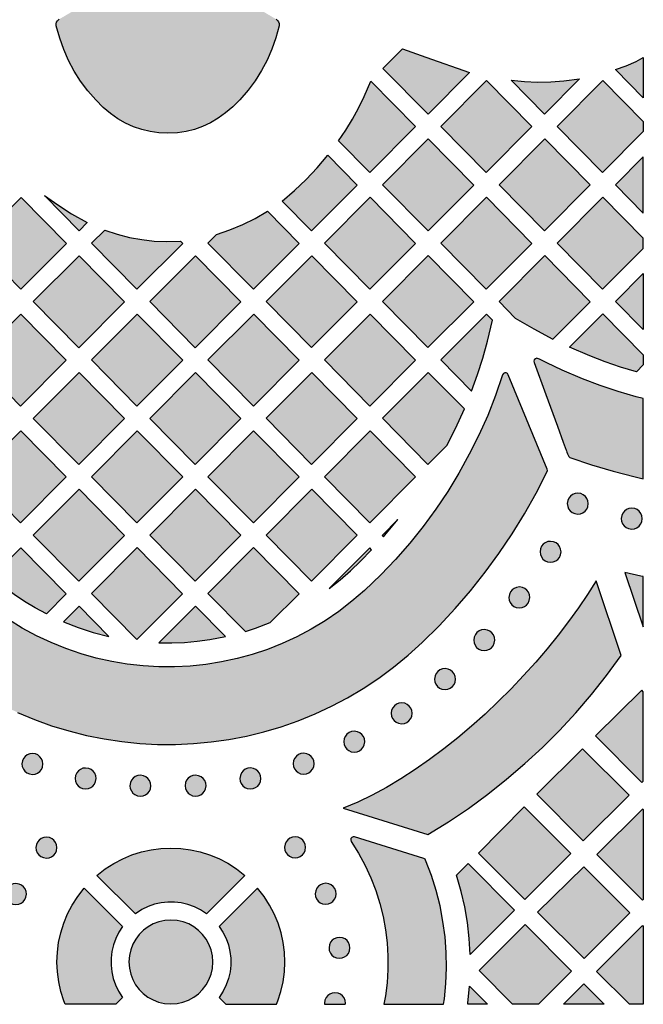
# Model space of a CAD drawing. Header units: millimetres. Extents: x -575 to 893, y -1168 to -690.
# Tile 65 of 72: x 792 to 893, y -1168 to -1009. Entities that reach past the tile are written whole.
import ezdxf

# ---------------------------------------------------------------- set-up
doc = ezdxf.new("R2010")
doc.units = ezdxf.units.MM
doc.layers.add('pattern', color=7, linetype='Continuous', true_color=0x000000)

msp = doc.modelspace()

# ---------------------------------------------------------------- hatches: boundary and pattern name
at = {"layer": 'pattern'}
for points in [[(834, -1010.41), (833.49, -1012.32), (832.84, -1014.15), (832.07, -1015.91), (831.18, -1017.6), (830.16, -1019.22), (829.01, -1020.76), (827.67, -1022.31), (826.56, -1023.42), (825.4, -1024.41), (824.21, -1025.26), (822.98, -1025.98), (821.71, -1026.57), (820.4, -1027.04), (819.05, -1027.37), (817.66, -1027.58), (816.11, -1027.65), (814.68, -1027.59), (813.29, -1027.39), (811.94, -1027.07), (810.62, -1026.62), (809.35, -1026.04), (808.11, -1025.33), (806.92, -1024.49), (805.76, -1023.52), (804.54, -1022.31), (803.26, -1020.84), (802.11, -1019.3), (801.08, -1017.68), (800.18, -1015.99), (799.41, -1014.23), (798.76, -1012.41), (798.21, -1010.41), (798.19, -1010.11), (798.25, -1009.84), (798.39, -1009.59), (798.68, -1009.35), (800.7, -1008.16), (802.64, -1006.9), (804.51, -1005.55), (806.31, -1004.11), (808.01, -1002.59), (809.63, -1000.99), (811.14, -999.32), (812.55, -997.56), (813.84, -995.73), (815.02, -993.82), (816.1, -991.77), (817.14, -993.76), (818.32, -995.67), (819.61, -997.51), (821.02, -999.27), (822.53, -1000.95), (824.14, -1002.55), (825.85, -1004.07), (827.64, -1005.51), (829.51, -1006.86), (831.46, -1008.13), (833.53, -1009.35), (833.76, -1009.53), (833.93, -1009.76), (834.01, -1010.03)], [(864.61, -1017.89), (857.93, -1024.59), (850.69, -1017.26), (853.85, -1014.09), (857.55, -1015.44)], [(892.51, -1021.96), (888.06, -1017.45), (889.74, -1016.83), (891.34, -1016.12), (892.51, -1015.51)], [(843.56, -1028.89), (844.71, -1027.17), (845.77, -1025.42), (846.75, -1023.63), (847.65, -1021.79), (848.72, -1019.3), (855.92, -1026.6), (848.58, -1033.97)], [(859.98, -1026.57), (867.32, -1019.2), (874.62, -1026.6), (867.28, -1033.97)], [(882.25, -1018.95), (876.63, -1024.58), (871.26, -1019.15), (873.4, -1019.35), (875.53, -1019.44), (877.65, -1019.41), (879.77, -1019.26)], [(892.51, -1027.41), (885.98, -1033.96), (878.68, -1026.56), (886.02, -1019.2), (892.51, -1025.77)], [(850.62, -1035.95), (857.97, -1028.58), (865.27, -1035.98), (857.93, -1043.34)], [(869.33, -1035.94), (876.67, -1028.57), (883.97, -1035.97), (876.63, -1043.34)], [(841.84, -1031.19), (846.57, -1035.98), (839.22, -1043.35), (834.48, -1038.55), (836.48, -1036.88), (838.35, -1035.11), (840.12, -1033.24)], [(892.51, -1031.45), (888.03, -1035.94), (892.51, -1040.48)], [(799.85, -1045.36), (792.51, -1052.73), (785.21, -1045.33), (792.55, -1037.97)], [(803.19, -1042.02), (801.89, -1043.32), (796.29, -1037.66), (798.45, -1039.19), (800.66, -1040.59)], [(841.27, -1045.33), (848.62, -1037.96), (855.92, -1045.36), (848.57, -1052.73)], [(874.62, -1045.35), (867.28, -1052.72), (859.97, -1045.32), (867.32, -1037.96)], [(892.51, -1044.53), (886.02, -1037.96), (878.68, -1045.32), (885.98, -1052.72), (892.51, -1046.17)], [(832.12, -1040.2), (837.22, -1045.36), (829.87, -1052.73), (822.57, -1045.33), (823.97, -1043.93), (826.1, -1043.2), (828.16, -1042.35), (830.15, -1041.35)], [(818.16, -1045), (818.52, -1045.36), (811.17, -1052.73), (803.87, -1045.33), (805.99, -1043.21), (807.97, -1043.87), (809.95, -1044.39), (811.94, -1044.75), (813.95, -1044.98), (815.99, -1045.06)], [(809.17, -1054.74), (801.82, -1062.11), (794.52, -1054.71), (801.87, -1047.35)], [(820.52, -1062.11), (813.22, -1054.71), (820.57, -1047.34), (827.87, -1054.74)], [(839.27, -1047.34), (831.92, -1054.71), (839.22, -1062.1), (846.57, -1054.74)], [(865.27, -1054.73), (857.92, -1062.1), (850.62, -1054.7), (857.97, -1047.33)], [(871.95, -1057.36), (874.91, -1059.11), (877.98, -1060.74), (883.97, -1054.73), (876.67, -1047.33), (869.33, -1054.7)], [(892.51, -1059.21), (888.02, -1054.67), (892.51, -1050.17)], [(792.47, -1071.49), (785.17, -1064.09), (792.51, -1056.72), (799.82, -1064.12)], [(811.17, -1071.49), (803.87, -1064.09), (811.21, -1056.72), (818.52, -1064.12)], [(829.92, -1056.72), (822.57, -1064.08), (829.87, -1071.48), (837.22, -1064.11)], [(841.27, -1064.08), (848.62, -1056.72), (855.92, -1064.11), (848.57, -1071.48)], [(868.27, -1057.68), (867.32, -1056.72), (859.97, -1064.08), (864.92, -1069.09), (865.87, -1066.44), (866.73, -1063.77), (867.48, -1061.06)], [(892.51, -1064.89), (891.4, -1066), (888.86, -1065.22), (886.36, -1064.36), (883.9, -1063.42), (880.68, -1062.04), (886.02, -1056.68), (892.51, -1063.26)], [(892.51, -1070.29), (891.36, -1070), (888.46, -1069.15), (885.59, -1068.19), (882.75, -1067.11), (879.45, -1065.71), (877.01, -1064.56), (875.81, -1063.96), (875.66, -1063.89), (875.52, -1063.84), (875.38, -1063.82), (875.17, -1063.91), (874.99, -1064.07), (874.94, -1064.26), (874.99, -1064.5), (876.85, -1069.61), (878.71, -1074.72), (879.64, -1077.28), (880.1, -1078.56), (880.15, -1078.7), (880.23, -1078.91), (880.32, -1079.16), (880.43, -1079.4), (880.55, -1079.59), (880.72, -1079.73), (884.19, -1080.92), (887.67, -1081.96), (891.18, -1082.87), (892.51, -1083.16)], [(754.78, -1080.56), (756.12, -1083.67), (757.59, -1086.72), (759.19, -1089.7), (760.91, -1092.6), (762.75, -1095.41), (764.71, -1098.15), (766.79, -1100.8), (768.97, -1103.35), (771.27, -1105.81), (773.68, -1108.18), (776.18, -1110.44), (778.79, -1112.59), (781.61, -1114.72), (784.12, -1116.43), (786.69, -1118), (789.31, -1119.42), (791.98, -1120.7), (794.7, -1121.83), (797.45, -1122.83), (800.24, -1123.68), (803.06, -1124.39), (805.9, -1124.96), (808.75, -1125.39), (811.62, -1125.68), (814.49, -1125.83), (817.37, -1125.84), (820.24, -1125.71), (823.1, -1125.44), (825.95, -1125.03), (828.77, -1124.49), (831.57, -1123.81), (834.34, -1122.99), (837.08, -1122.03), (839.77, -1120.94), (842.41, -1119.71), (845, -1118.34), (847.53, -1116.84), (850, -1115.2), (852.4, -1113.43), (854.73, -1111.53), (857.01, -1109.46), (859.69, -1106.79), (862.27, -1104.02), (864.74, -1101.15), (867.09, -1098.19), (869.32, -1095.15), (871.43, -1092.01), (873.42, -1088.8), (875.28, -1085.5), (877.08, -1082.01), (877.13, -1081.85), (877.09, -1081.61), (870.81, -1066.46), (870.67, -1066.26), (870.47, -1066.17), (870.25, -1066.17), (870.05, -1066.28), (869.91, -1066.49), (868.78, -1069.77), (867.51, -1072.99), (866.1, -1076.15), (864.56, -1079.23), (862.9, -1082.25), (861.1, -1085.19), (859.18, -1088.05), (857.14, -1090.82), (854.98, -1093.51), (852.71, -1096.11), (850.32, -1098.61), (847.73, -1101.09), (845.69, -1102.85), (843.58, -1104.48), (841.4, -1105.97), (839.16, -1107.32), (836.87, -1108.54), (834.52, -1109.62), (832.13, -1110.57), (829.7, -1111.38), (827.24, -1112.05), (824.76, -1112.59), (822.25, -1112.99), (819.73, -1113.25), (817.2, -1113.38), (814.67, -1113.37), (812.14, -1113.22), (809.62, -1112.94), (807.12, -1112.52), (804.64, -1111.97), (802.18, -1111.28), (799.76, -1110.45), (797.38, -1109.49), (795.04, -1108.39), (792.75, -1107.16), (790.52, -1105.79), (788.35, -1104.28), (786.25, -1102.64), (784.2, -1100.83), (781.72, -1098.42), (779.35, -1095.91), (777.1, -1093.31), (774.95, -1090.62), (772.93, -1087.85), (771.03, -1084.99), (769.24, -1082.06), (767.59, -1079.05), (766.06, -1075.97), (764.66, -1072.82), (763.39, -1069.61), (762.22, -1066.21), (762.1, -1066.01), (761.91, -1065.9), (761.69, -1065.88), (761.49, -1065.96), (761.32, -1066.16), (754.79, -1080.17), (754.74, -1080.31)], [(794.52, -1073.47), (801.82, -1080.87), (809.17, -1073.5), (801.86, -1066.1)], [(820.52, -1080.86), (813.22, -1073.47), (820.56, -1066.1), (827.87, -1073.5)], [(839.22, -1080.86), (831.92, -1073.46), (839.26, -1066.09), (846.57, -1073.49)], [(863.76, -1071.96), (857.97, -1066.09), (850.62, -1073.46), (857.92, -1080.86), (860.95, -1077.82), (862.33, -1075.12)], [(792.47, -1090.25), (785.17, -1082.85), (792.51, -1075.48), (799.81, -1082.88)], [(811.17, -1090.24), (818.52, -1082.87), (811.21, -1075.48), (803.87, -1082.85)], [(829.91, -1075.47), (837.22, -1082.87), (829.87, -1090.24), (822.57, -1082.84)], [(848.62, -1075.47), (855.92, -1082.87), (848.57, -1090.24), (841.27, -1082.84)], [(809.16, -1092.26), (801.82, -1099.62), (794.52, -1092.23), (801.86, -1084.86)], [(827.87, -1092.25), (820.56, -1084.85), (813.22, -1092.22), (820.52, -1099.62)], [(839.22, -1099.62), (831.92, -1092.22), (839.27, -1084.85), (846.57, -1092.25)], [(883.67, -1087.16), (883.61, -1086.72), (883.45, -1086.33), (883.2, -1085.99), (882.87, -1085.73), (882.49, -1085.55), (881.98, -1085.47), (881.55, -1085.53), (881.15, -1085.69), (880.82, -1085.95), (880.55, -1086.27), (880.38, -1086.66), (880.3, -1087.16), (880.36, -1087.6), (880.52, -1087.99), (880.77, -1088.33), (881.1, -1088.59), (881.49, -1088.77), (881.98, -1088.85), (882.42, -1088.79), (882.82, -1088.63), (883.15, -1088.37), (883.42, -1088.05), (883.59, -1087.66)], [(892.34, -1089.56), (892.28, -1089.13), (892.12, -1088.73), (891.87, -1088.39), (891.54, -1088.13), (891.15, -1087.95), (890.65, -1087.88), (890.21, -1087.93), (889.82, -1088.1), (889.48, -1088.35), (889.22, -1088.68), (889.04, -1089.06), (888.96, -1089.56), (889.02, -1090), (889.18, -1090.4), (889.44, -1090.73), (889.76, -1091), (890.15, -1091.17), (890.65, -1091.25), (891.09, -1091.19), (891.48, -1091.03), (891.82, -1090.78), (892.08, -1090.45), (892.26, -1090.06)], [(853.1, -1089.73), (850.56, -1092.28), (850.77, -1092.5), (850.99, -1092.25)], [(796.61, -1104.86), (794.83, -1103.9), (793.11, -1102.87), (791.46, -1101.77), (789.85, -1100.58), (787.84, -1098.93), (792.51, -1094.24), (799.82, -1101.64)], [(803.86, -1101.6), (811.21, -1094.23), (818.51, -1101.63), (811.17, -1109)], [(828.58, -1107.69), (830.2, -1107.16), (832.59, -1106.25), (837.21, -1101.63), (829.91, -1094.23), (822.57, -1101.6)], [(848.57, -1094.28), (842.06, -1100.81), (843.81, -1099.41), (845.48, -1097.94), (847.09, -1096.4), (848.87, -1094.58)], [(879.29, -1094.9), (879.23, -1094.46), (879.07, -1094.07), (878.82, -1093.73), (878.49, -1093.47), (878.11, -1093.29), (877.61, -1093.22), (877.17, -1093.27), (876.77, -1093.44), (876.44, -1093.69), (876.17, -1094.01), (876, -1094.4), (875.92, -1094.9), (875.98, -1095.34), (876.14, -1095.73), (876.39, -1096.07), (876.72, -1096.34), (877.11, -1096.51), (877.61, -1096.59), (878.04, -1096.53), (878.44, -1096.37), (878.78, -1096.12), (879.04, -1095.79), (879.22, -1095.4)], [(892.51, -1098.86), (892.14, -1098.79), (889.54, -1098.21), (892.51, -1106.96)], [(884.93, -1099.58), (883.57, -1101.74), (882.1, -1103.92), (880.52, -1106.11), (878.85, -1108.3), (877.08, -1110.48), (875.22, -1112.65), (873.29, -1114.79), (871.29, -1116.89), (869.22, -1118.95), (867.09, -1120.96), (864.92, -1122.9), (862.71, -1124.77), (860.46, -1126.57), (858.18, -1128.27), (855.88, -1129.87), (853.57, -1131.36), (851.26, -1132.74), (848.94, -1133.99), (846.64, -1135.1), (844.27, -1136.09), (857.9, -1140.32), (861.2, -1138.28), (864.41, -1136.12), (867.53, -1133.84), (870.56, -1131.44), (873.49, -1128.93), (876.33, -1126.31), (879.06, -1123.59), (881.69, -1120.76), (884.21, -1117.82), (886.61, -1114.79), (888.98, -1111.56)], [(874.28, -1102.24), (874.22, -1101.8), (874.06, -1101.41), (873.81, -1101.07), (873.48, -1100.8), (873.1, -1100.63), (872.6, -1100.55), (872.16, -1100.61), (871.76, -1100.77), (871.43, -1101.02), (871.16, -1101.35), (870.99, -1101.74), (870.91, -1102.24), (870.97, -1102.68), (871.13, -1103.07), (871.38, -1103.41), (871.71, -1103.67), (872.1, -1103.85), (872.6, -1103.92), (873.03, -1103.87), (873.43, -1103.7), (873.76, -1103.45), (874.03, -1103.13), (874.2, -1102.74)], [(806.67, -1108.49), (801.86, -1103.62), (799.35, -1106.14), (801.73, -1107.06), (804.15, -1107.84)], [(825.4, -1108.52), (820.56, -1103.61), (814.68, -1109.51), (816.75, -1109.54), (818.79, -1109.46), (820.83, -1109.28), (822.85, -1109.01)], [(868.64, -1109.09), (868.59, -1108.65), (868.42, -1108.26), (868.17, -1107.92), (867.85, -1107.66), (867.46, -1107.48), (866.96, -1107.4), (866.52, -1107.46), (866.13, -1107.62), (865.79, -1107.88), (865.53, -1108.2), (865.35, -1108.59), (865.27, -1109.09), (865.33, -1109.53), (865.49, -1109.92), (865.74, -1110.26), (866.07, -1110.52), (866.46, -1110.7), (866.96, -1110.78), (867.4, -1110.72), (867.79, -1110.56), (868.13, -1110.31), (868.39, -1109.98), (868.57, -1109.59)], [(862.35, -1115.35), (862.3, -1114.91), (862.13, -1114.51), (861.88, -1114.18), (861.56, -1113.91), (861.17, -1113.74), (860.67, -1113.66), (860.23, -1113.72), (859.84, -1113.88), (859.5, -1114.13), (859.24, -1114.46), (859.06, -1114.85), (858.98, -1115.35), (859.04, -1115.78), (859.2, -1116.18), (859.46, -1116.52), (859.78, -1116.78), (860.17, -1116.96), (860.67, -1117.03), (861.11, -1116.98), (861.5, -1116.81), (861.84, -1116.56), (862.1, -1116.23), (862.28, -1115.85)], [(892.51, -1117.39), (892.28, -1117.15), (884.83, -1124.45), (892.26, -1131.97), (892.51, -1131.73)], [(855.37, -1120.84), (855.32, -1120.4), (855.15, -1120.01), (854.9, -1119.67), (854.58, -1119.41), (854.19, -1119.23), (853.69, -1119.16), (853.25, -1119.21), (852.86, -1119.37), (852.52, -1119.63), (852.25, -1119.95), (852.08, -1120.34), (852, -1120.84), (852.06, -1121.28), (852.22, -1121.67), (852.47, -1122.01), (852.8, -1122.28), (853.19, -1122.45), (853.69, -1122.53), (854.13, -1122.47), (854.52, -1122.31), (854.86, -1122.06), (855.12, -1121.73), (855.3, -1121.34)], [(847.77, -1125.4), (847.71, -1124.97), (847.55, -1124.57), (847.3, -1124.24), (846.97, -1123.97), (846.58, -1123.8), (846.08, -1123.72), (845.65, -1123.78), (845.25, -1123.94), (844.91, -1124.19), (844.65, -1124.52), (844.47, -1124.9), (844.4, -1125.4), (844.46, -1125.84), (844.62, -1126.24), (844.87, -1126.58), (845.2, -1126.84), (845.58, -1127.02), (846.08, -1127.09), (846.52, -1127.03), (846.91, -1126.87), (847.25, -1126.62), (847.52, -1126.29), (847.69, -1125.91)], [(796.07, -1128.98), (796.01, -1128.54), (795.85, -1128.14), (795.59, -1127.81), (795.27, -1127.54), (794.88, -1127.36), (794.38, -1127.29), (793.94, -1127.35), (793.55, -1127.51), (793.21, -1127.76), (792.95, -1128.09), (792.77, -1128.47), (792.7, -1128.98), (792.75, -1129.41), (792.92, -1129.81), (793.17, -1130.14), (793.49, -1130.41), (793.88, -1130.59), (794.38, -1130.66), (794.82, -1130.6), (795.21, -1130.44), (795.55, -1130.19), (795.81, -1129.86), (795.99, -1129.48)], [(839.64, -1128.94), (839.58, -1128.5), (839.42, -1128.11), (839.17, -1127.77), (838.84, -1127.51), (838.45, -1127.33), (837.95, -1127.25), (837.51, -1127.31), (837.12, -1127.47), (836.78, -1127.72), (836.52, -1128.05), (836.34, -1128.44), (836.27, -1128.94), (836.32, -1129.38), (836.49, -1129.77), (836.74, -1130.11), (837.07, -1130.37), (837.45, -1130.55), (837.95, -1130.63), (838.39, -1130.57), (838.78, -1130.41), (839.12, -1130.15), (839.38, -1129.83), (839.56, -1129.44)], [(882.76, -1126.53), (890.22, -1133.99), (882.87, -1141.33), (875.38, -1133.84)], [(804.61, -1131.31), (804.55, -1130.88), (804.39, -1130.48), (804.14, -1130.14), (803.81, -1129.88), (803.42, -1129.7), (802.92, -1129.63), (802.49, -1129.68), (802.09, -1129.85), (801.76, -1130.1), (801.49, -1130.43), (801.31, -1130.81), (801.24, -1131.31), (801.3, -1131.75), (801.46, -1132.15), (801.71, -1132.48), (802.04, -1132.75), (802.42, -1132.92), (802.92, -1133), (803.36, -1132.94), (803.76, -1132.78), (804.09, -1132.53), (804.36, -1132.2), (804.53, -1131.81)], [(813.42, -1132.48), (813.36, -1132.04), (813.2, -1131.65), (812.94, -1131.31), (812.62, -1131.05), (812.23, -1130.87), (811.73, -1130.79), (811.29, -1130.85), (810.9, -1131.01), (810.56, -1131.27), (810.3, -1131.59), (810.12, -1131.98), (810.05, -1132.48), (810.1, -1132.92), (810.27, -1133.31), (810.52, -1133.65), (810.84, -1133.91), (811.23, -1134.09), (811.73, -1134.16), (812.17, -1134.11), (812.56, -1133.95), (812.9, -1133.69), (813.16, -1133.37), (813.34, -1132.98)], [(822.27, -1132.48), (822.21, -1132.04), (822.05, -1131.65), (821.79, -1131.31), (821.47, -1131.05), (821.08, -1130.87), (820.58, -1130.79), (820.14, -1130.85), (819.75, -1131.01), (819.41, -1131.27), (819.15, -1131.59), (818.97, -1131.98), (818.9, -1132.48), (818.95, -1132.92), (819.11, -1133.31), (819.37, -1133.65), (819.69, -1133.91), (820.08, -1134.09), (820.58, -1134.16), (821.02, -1134.11), (821.41, -1133.95), (821.75, -1133.69), (822.01, -1133.37), (822.19, -1132.98)], [(831.08, -1131.31), (831.02, -1130.87), (830.86, -1130.47), (830.61, -1130.14), (830.28, -1129.87), (829.89, -1129.7), (829.39, -1129.62), (828.96, -1129.68), (828.56, -1129.84), (828.22, -1130.09), (827.96, -1130.42), (827.78, -1130.81), (827.71, -1131.31), (827.77, -1131.74), (827.93, -1132.14), (828.18, -1132.48), (828.51, -1132.74), (828.89, -1132.92), (829.39, -1132.99), (829.83, -1132.93), (830.23, -1132.77), (830.56, -1132.52), (830.83, -1132.19), (831, -1131.81)], [(873.37, -1135.89), (880.87, -1143.38), (873.49, -1150.75), (866.03, -1143.3)], [(892.51, -1150.73), (892.39, -1150.85), (885.03, -1143.5), (892.42, -1136.18), (892.51, -1136.28)], [(798.31, -1142.41), (798.26, -1141.97), (798.09, -1141.58), (797.84, -1141.24), (797.52, -1140.98), (797.13, -1140.8), (796.63, -1140.73), (796.19, -1140.78), (795.8, -1140.95), (795.46, -1141.2), (795.2, -1141.52), (795.02, -1141.91), (794.94, -1142.41), (795, -1142.85), (795.16, -1143.24), (795.42, -1143.58), (795.74, -1143.84), (796.13, -1144.02), (796.63, -1144.1), (797.07, -1144.04), (797.46, -1143.88), (797.8, -1143.62), (798.06, -1143.3), (798.24, -1142.91)], [(838.26, -1142.37), (838.21, -1141.93), (838.04, -1141.54), (837.79, -1141.2), (837.47, -1140.94), (837.08, -1140.76), (836.58, -1140.69), (836.14, -1140.74), (835.75, -1140.9), (835.41, -1141.16), (835.14, -1141.48), (834.97, -1141.87), (834.89, -1142.37), (834.95, -1142.81), (835.11, -1143.2), (835.36, -1143.54), (835.69, -1143.8), (836.08, -1143.98), (836.58, -1144.06), (837.02, -1144), (837.41, -1143.84), (837.75, -1143.58), (838.01, -1143.26), (838.19, -1142.87)], [(860.42, -1167.59), (860.55, -1166.72), (860.79, -1164.24), (860.89, -1161.74), (860.84, -1159.24), (860.66, -1156.74), (860.33, -1154.26), (859.86, -1151.78), (859.24, -1149.33), (858.48, -1146.9), (857.54, -1144.42), (857.46, -1144.28), (857.24, -1144.15), (846.13, -1140.7), (845.89, -1140.69), (845.68, -1140.79), (845.55, -1140.97), (845.51, -1141.19), (845.59, -1141.43), (846.78, -1143.33), (847.84, -1145.29), (848.76, -1147.29), (849.54, -1149.32), (850.2, -1151.39), (850.72, -1153.49), (851.1, -1155.6), (851.36, -1157.72), (851.48, -1159.86), (851.48, -1161.99), (851.34, -1164.12), (851.08, -1166.23), (850.82, -1167.59)], [(828.5, -1146.87), (822.33, -1153.03), (821.39, -1152.42), (820.39, -1151.92), (819.35, -1151.55), (818.29, -1151.3), (817.21, -1151.18), (816.13, -1151.17), (815.05, -1151.29), (813.98, -1151.52), (812.95, -1151.89), (811.95, -1152.37), (810.91, -1153.03), (804.74, -1146.87), (806.06, -1145.84), (807.45, -1144.95), (808.89, -1144.2), (810.37, -1143.59), (811.9, -1143.11), (813.45, -1142.76), (815.02, -1142.56), (816.61, -1142.49), (818.19, -1142.56), (819.76, -1142.76), (821.31, -1143.1), (822.84, -1143.58), (824.33, -1144.19), (825.77, -1144.94), (827.15, -1145.82)], [(864.71, -1159.56), (864.55, -1156.99), (864.26, -1154.45), (863.83, -1151.95), (863.26, -1149.46), (862.51, -1146.82), (864.37, -1144.97), (871.8, -1152.47)], [(875.52, -1152.81), (882.97, -1145.48), (890.35, -1152.9), (883.02, -1160.23)], [(793.42, -1149.89), (793.36, -1149.45), (793.2, -1149.05), (792.95, -1148.72), (792.62, -1148.45), (792.23, -1148.28), (791.73, -1148.2), (791.3, -1148.26), (790.9, -1148.42), (790.56, -1148.67), (790.3, -1149), (790.12, -1149.39), (790.05, -1149.89), (790.1, -1150.32), (790.27, -1150.72), (790.52, -1151.06), (790.85, -1151.32), (791.23, -1151.5), (791.73, -1151.57), (792.17, -1151.51), (792.57, -1151.35), (792.9, -1151.1), (793.17, -1150.77), (793.34, -1150.39)], [(843.17, -1149.84), (843.12, -1149.4), (842.95, -1149.01), (842.7, -1148.67), (842.38, -1148.4), (841.99, -1148.23), (841.49, -1148.15), (841.05, -1148.21), (840.66, -1148.37), (840.32, -1148.62), (840.05, -1148.95), (839.88, -1149.34), (839.8, -1149.84), (839.86, -1150.28), (840.02, -1150.67), (840.27, -1151.01), (840.6, -1151.27), (840.99, -1151.45), (841.49, -1151.52), (841.93, -1151.47), (842.32, -1151.3), (842.66, -1151.05), (842.92, -1150.72), (843.1, -1150.34)], [(799.65, -1167.59), (799.42, -1167.04), (798.94, -1165.51), (798.6, -1163.96), (798.39, -1162.39), (798.32, -1160.8), (798.39, -1159.22), (798.59, -1157.65), (798.93, -1156.1), (799.41, -1154.57), (800.02, -1153.08), (800.77, -1151.64), (801.66, -1150.26), (802.7, -1148.91), (808.87, -1155.08), (808.25, -1156.02), (807.76, -1157.02), (807.39, -1158.05), (807.14, -1159.12), (807.01, -1160.19), (807, -1161.28), (807.12, -1162.36), (807.36, -1163.42), (807.72, -1164.46), (808.2, -1165.46), (808.87, -1166.5), (807.78, -1167.59)], [(833.59, -1167.59), (833.82, -1167.04), (834.3, -1165.51), (834.64, -1163.96), (834.85, -1162.39), (834.92, -1160.8), (834.85, -1159.22), (834.65, -1157.65), (834.31, -1156.1), (833.83, -1154.57), (833.22, -1153.08), (832.47, -1151.64), (831.58, -1150.26), (830.54, -1148.91), (824.38, -1155.08), (824.99, -1156.02), (825.48, -1157.02), (825.86, -1158.05), (826.1, -1159.12), (826.23, -1160.19), (826.24, -1161.28), (826.12, -1162.36), (825.88, -1163.42), (825.52, -1164.46), (825.04, -1165.46), (824.38, -1166.5), (825.46, -1167.59)], [(823.36, -1160.79), (823.29, -1159.79), (823.08, -1158.85), (822.74, -1157.95), (822.28, -1157.13), (821.72, -1156.37), (821.06, -1155.71), (820.31, -1155.14), (819.48, -1154.68), (818.59, -1154.34), (817.65, -1154.12), (816.62, -1154.05), (815.63, -1154.12), (814.68, -1154.33), (813.79, -1154.67), (812.96, -1155.13), (812.21, -1155.69), (811.54, -1156.35), (810.98, -1157.1), (810.52, -1157.92), (810.17, -1158.82), (809.96, -1159.76), (809.88, -1160.79), (809.95, -1161.78), (810.16, -1162.73), (810.5, -1163.62), (810.96, -1164.45), (811.52, -1165.2), (812.19, -1165.86), (812.93, -1166.43), (813.76, -1166.89), (814.65, -1167.24), (815.6, -1167.45), (816.62, -1167.53), (817.61, -1167.46), (818.56, -1167.24), (819.46, -1166.91), (820.28, -1166.45), (821.03, -1165.88), (821.7, -1165.22), (822.27, -1164.47), (822.73, -1163.65), (823.07, -1162.76), (823.28, -1161.81)], [(871.52, -1167.59), (866.14, -1162.16), (873.51, -1154.79), (880.96, -1162.29), (875.66, -1167.59)], [(890.3, -1167.59), (884.98, -1162.32), (892.36, -1154.94), (892.51, -1155.1), (892.51, -1167.59)], [(845.39, -1158.52), (845.33, -1158.08), (845.17, -1157.68), (844.92, -1157.35), (844.59, -1157.08), (844.2, -1156.91), (843.7, -1156.83), (843.26, -1156.89), (842.87, -1157.05), (842.53, -1157.3), (842.27, -1157.63), (842.09, -1158.02), (842.02, -1158.52), (842.07, -1158.95), (842.24, -1159.35), (842.49, -1159.68), (842.82, -1159.95), (843.2, -1160.12), (843.7, -1160.2), (844.14, -1160.14), (844.53, -1159.98), (844.87, -1159.73), (845.14, -1159.4), (845.31, -1159.02)], [(864.32, -1167.59), (864.34, -1167.43), (864.61, -1164.69), (867.48, -1167.59)], [(879.71, -1167.59), (882.98, -1164.32), (886.24, -1167.59)], [(844.64, -1167.59), (844.66, -1167.4), (844.61, -1166.97), (844.45, -1166.57), (844.19, -1166.24), (843.87, -1165.97), (843.48, -1165.8), (842.98, -1165.72), (842.54, -1165.78), (842.15, -1165.94), (841.81, -1166.19), (841.55, -1166.52), (841.37, -1166.9), (841.3, -1167.4), (841.32, -1167.59)]]:
    msp.add_hatch(color=256, dxfattribs=at).paths.add_polyline_path(points, flags=0)

# ---------------------------------------------------------------- linework, layer by layer
for points in [[(833.53, -1009.35), (833.76, -1009.53), (833.93, -1009.76), (834.01, -1010.03), (834, -1010.41), (833.49, -1012.32), (832.84, -1014.15), (832.07, -1015.91), (831.18, -1017.6), (830.16, -1019.22), (829.01, -1020.76), (827.67, -1022.31), (826.56, -1023.42), (825.4, -1024.41), (824.21, -1025.26), (822.98, -1025.98), (821.71, -1026.57), (820.4, -1027.04), (819.05, -1027.37), (817.66, -1027.58), (816.11, -1027.65), (814.68, -1027.59), (813.29, -1027.39), (811.94, -1027.07), (810.62, -1026.62), (809.35, -1026.04), (808.11, -1025.33), (806.92, -1024.49), (805.76, -1023.52), (804.54, -1022.31), (803.26, -1020.84), (802.11, -1019.3), (801.08, -1017.68), (800.18, -1015.99), (799.41, -1014.23), (798.76, -1012.41), (798.21, -1010.41), (798.19, -1010.11), (798.25, -1009.84), (798.39, -1009.59), (798.68, -1009.35)], [(791.98, -1120.7), (794.7, -1121.83), (797.45, -1122.83), (800.24, -1123.68), (803.06, -1124.39), (805.9, -1124.96), (808.75, -1125.39), (811.62, -1125.68), (814.49, -1125.83), (817.37, -1125.84), (820.24, -1125.71), (823.1, -1125.44), (825.95, -1125.03), (828.77, -1124.49), (831.57, -1123.81), (834.34, -1122.99), (837.08, -1122.03), (839.77, -1120.94), (842.41, -1119.71), (845, -1118.34), (847.53, -1116.84), (850, -1115.2), (852.4, -1113.43), (854.73, -1111.53), (857.01, -1109.46), (859.69, -1106.79), (862.27, -1104.02), (864.74, -1101.15), (867.09, -1098.19), (869.32, -1095.15), (871.43, -1092.01), (873.42, -1088.8), (875.28, -1085.5), (877.08, -1082.01), (877.13, -1081.85), (877.09, -1081.61), (870.81, -1066.46), (870.67, -1066.26), (870.47, -1066.17), (870.25, -1066.17), (870.05, -1066.28), (869.91, -1066.49), (868.78, -1069.77), (867.51, -1072.99), (866.1, -1076.15), (864.56, -1079.23), (862.9, -1082.25), (861.1, -1085.19), (859.18, -1088.05), (857.14, -1090.82), (854.98, -1093.51), (852.71, -1096.11), (850.32, -1098.61), (847.73, -1101.09), (845.69, -1102.85), (843.58, -1104.48), (841.4, -1105.97), (839.16, -1107.32), (836.87, -1108.54), (834.52, -1109.62), (832.13, -1110.57), (829.7, -1111.38), (827.24, -1112.05), (824.76, -1112.59), (822.25, -1112.99), (819.73, -1113.25), (817.2, -1113.38), (814.67, -1113.37), (812.14, -1113.22), (809.62, -1112.94), (807.12, -1112.52), (804.64, -1111.97), (802.18, -1111.28), (799.76, -1110.45), (797.38, -1109.49), (795.04, -1108.39), (792.75, -1107.16), (790.52, -1105.79)]]:
    msp.add_lwpolyline(points, dxfattribs=at)
for points in [[(864.61, -1017.89), (857.93, -1024.59), (850.69, -1017.26), (853.85, -1014.09), (857.55, -1015.44)], [(843.56, -1028.89), (844.71, -1027.17), (845.77, -1025.42), (846.75, -1023.63), (847.65, -1021.79), (848.72, -1019.3), (855.92, -1026.6), (848.58, -1033.97)], [(859.98, -1026.57), (867.32, -1019.2), (874.62, -1026.6), (867.28, -1033.97)], [(882.25, -1018.95), (876.63, -1024.58), (871.26, -1019.15), (873.4, -1019.35), (875.53, -1019.44), (877.65, -1019.41), (879.77, -1019.26)], [(892.51, -1027.41), (885.98, -1033.96), (878.68, -1026.56), (886.02, -1019.2), (892.51, -1025.77)], [(850.62, -1035.95), (857.97, -1028.58), (865.27, -1035.98), (857.93, -1043.34)], [(869.33, -1035.94), (876.67, -1028.57), (883.97, -1035.97), (876.63, -1043.34)], [(841.84, -1031.19), (846.57, -1035.98), (839.22, -1043.35), (834.48, -1038.55), (836.48, -1036.88), (838.35, -1035.11), (840.12, -1033.24)], [(892.51, -1031.45), (888.03, -1035.94), (892.51, -1040.48)], [(799.85, -1045.36), (792.51, -1052.73), (785.21, -1045.33), (792.55, -1037.97)], [(803.19, -1042.02), (801.89, -1043.32), (796.29, -1037.66), (798.45, -1039.19), (800.66, -1040.59)], [(841.27, -1045.33), (848.62, -1037.96), (855.92, -1045.36), (848.57, -1052.73)], [(874.62, -1045.35), (867.28, -1052.72), (859.97, -1045.32), (867.32, -1037.96)], [(892.51, -1044.53), (886.02, -1037.96), (878.68, -1045.32), (885.98, -1052.72), (892.51, -1046.17)], [(832.12, -1040.2), (837.22, -1045.36), (829.87, -1052.73), (822.57, -1045.33), (823.97, -1043.93), (826.1, -1043.2), (828.16, -1042.35), (830.15, -1041.35)], [(818.16, -1045), (818.52, -1045.36), (811.17, -1052.73), (803.87, -1045.33), (805.99, -1043.21), (807.97, -1043.87), (809.95, -1044.39), (811.94, -1044.75), (813.95, -1044.98), (815.99, -1045.06)], [(809.17, -1054.74), (801.82, -1062.11), (794.52, -1054.71), (801.87, -1047.35)], [(820.52, -1062.11), (813.22, -1054.71), (820.57, -1047.34), (827.87, -1054.74)], [(839.27, -1047.34), (831.92, -1054.71), (839.22, -1062.1), (846.57, -1054.74)], [(865.27, -1054.73), (857.92, -1062.1), (850.62, -1054.7), (857.97, -1047.33)], [(871.95, -1057.36), (874.91, -1059.11), (877.98, -1060.74), (883.97, -1054.73), (876.67, -1047.33), (869.33, -1054.7)], [(892.51, -1059.21), (888.02, -1054.67), (892.51, -1050.17)], [(792.47, -1071.49), (785.17, -1064.09), (792.51, -1056.72), (799.82, -1064.12)], [(811.17, -1071.49), (803.87, -1064.09), (811.21, -1056.72), (818.52, -1064.12)], [(829.92, -1056.72), (822.57, -1064.08), (829.87, -1071.48), (837.22, -1064.11)], [(841.27, -1064.08), (848.62, -1056.72), (855.92, -1064.11), (848.57, -1071.48)], [(868.27, -1057.68), (867.32, -1056.72), (859.97, -1064.08), (864.92, -1069.09), (865.87, -1066.44), (866.73, -1063.77), (867.48, -1061.06)], [(892.51, -1064.89), (891.4, -1066), (888.86, -1065.22), (886.36, -1064.36), (883.9, -1063.42), (880.68, -1062.04), (886.02, -1056.68), (892.51, -1063.26)], [(794.52, -1073.47), (801.82, -1080.87), (809.17, -1073.5), (801.86, -1066.1)], [(820.52, -1080.86), (813.22, -1073.47), (820.56, -1066.1), (827.87, -1073.5)], [(839.22, -1080.86), (831.92, -1073.46), (839.26, -1066.09), (846.57, -1073.49)], [(863.76, -1071.96), (857.97, -1066.09), (850.62, -1073.46), (857.92, -1080.86), (860.95, -1077.82), (862.33, -1075.12)], [(792.47, -1090.25), (785.17, -1082.85), (792.51, -1075.48), (799.81, -1082.88)], [(811.17, -1090.24), (818.52, -1082.87), (811.21, -1075.48), (803.87, -1082.85)], [(829.91, -1075.47), (837.22, -1082.87), (829.87, -1090.24), (822.57, -1082.84)], [(848.62, -1075.47), (855.92, -1082.87), (848.57, -1090.24), (841.27, -1082.84)], [(809.16, -1092.26), (801.82, -1099.62), (794.52, -1092.23), (801.86, -1084.86)], [(827.87, -1092.25), (820.56, -1084.85), (813.22, -1092.22), (820.52, -1099.62)], [(839.22, -1099.62), (831.92, -1092.22), (839.27, -1084.85), (846.57, -1092.25)], [(883.67, -1087.16), (883.61, -1086.72), (883.45, -1086.33), (883.2, -1085.99), (882.87, -1085.73), (882.49, -1085.55), (881.98, -1085.47), (881.55, -1085.53), (881.15, -1085.69), (880.82, -1085.95), (880.55, -1086.27), (880.38, -1086.66), (880.3, -1087.16), (880.36, -1087.6), (880.52, -1087.99), (880.77, -1088.33), (881.1, -1088.59), (881.49, -1088.77), (881.98, -1088.85), (882.42, -1088.79), (882.82, -1088.63), (883.15, -1088.37), (883.42, -1088.05), (883.59, -1087.66)], [(892.34, -1089.56), (892.28, -1089.13), (892.12, -1088.73), (891.87, -1088.39), (891.54, -1088.13), (891.15, -1087.95), (890.65, -1087.88), (890.21, -1087.93), (889.82, -1088.1), (889.48, -1088.35), (889.22, -1088.68), (889.04, -1089.06), (888.96, -1089.56), (889.02, -1090), (889.18, -1090.4), (889.44, -1090.73), (889.76, -1091), (890.15, -1091.17), (890.65, -1091.25), (891.09, -1091.19), (891.48, -1091.03), (891.82, -1090.78), (892.08, -1090.45), (892.26, -1090.06)], [(853.1, -1089.73), (850.56, -1092.28), (850.77, -1092.5), (850.99, -1092.25)], [(796.61, -1104.86), (794.83, -1103.9), (793.11, -1102.87), (791.46, -1101.77), (789.85, -1100.58), (787.84, -1098.93), (792.51, -1094.24), (799.82, -1101.64)], [(803.86, -1101.6), (811.21, -1094.23), (818.51, -1101.63), (811.17, -1109)], [(828.58, -1107.69), (830.2, -1107.16), (832.59, -1106.25), (837.21, -1101.63), (829.91, -1094.23), (822.57, -1101.6)], [(848.57, -1094.28), (842.06, -1100.81), (843.81, -1099.41), (845.48, -1097.94), (847.09, -1096.4), (848.87, -1094.58)], [(879.29, -1094.9), (879.23, -1094.46), (879.07, -1094.07), (878.82, -1093.73), (878.49, -1093.47), (878.11, -1093.29), (877.61, -1093.22), (877.17, -1093.27), (876.77, -1093.44), (876.44, -1093.69), (876.17, -1094.01), (876, -1094.4), (875.92, -1094.9), (875.98, -1095.34), (876.14, -1095.73), (876.39, -1096.07), (876.72, -1096.34), (877.11, -1096.51), (877.61, -1096.59), (878.04, -1096.53), (878.44, -1096.37), (878.78, -1096.12), (879.04, -1095.79), (879.22, -1095.4)], [(884.93, -1099.58), (883.57, -1101.74), (882.1, -1103.92), (880.52, -1106.11), (878.85, -1108.3), (877.08, -1110.48), (875.22, -1112.65), (873.29, -1114.79), (871.29, -1116.89), (869.22, -1118.95), (867.09, -1120.96), (864.92, -1122.9), (862.71, -1124.77), (860.46, -1126.57), (858.18, -1128.27), (855.88, -1129.87), (853.57, -1131.36), (851.26, -1132.74), (848.94, -1133.99), (846.64, -1135.1), (844.27, -1136.09), (857.9, -1140.32), (861.2, -1138.28), (864.41, -1136.12), (867.53, -1133.84), (870.56, -1131.44), (873.49, -1128.93), (876.33, -1126.31), (879.06, -1123.59), (881.69, -1120.76), (884.21, -1117.82), (886.61, -1114.79), (888.98, -1111.56)], [(874.28, -1102.24), (874.22, -1101.8), (874.06, -1101.41), (873.81, -1101.07), (873.48, -1100.8), (873.1, -1100.63), (872.6, -1100.55), (872.16, -1100.61), (871.76, -1100.77), (871.43, -1101.02), (871.16, -1101.35), (870.99, -1101.74), (870.91, -1102.24), (870.97, -1102.68), (871.13, -1103.07), (871.38, -1103.41), (871.71, -1103.67), (872.1, -1103.85), (872.6, -1103.92), (873.03, -1103.87), (873.43, -1103.7), (873.76, -1103.45), (874.03, -1103.13), (874.2, -1102.74)], [(806.67, -1108.49), (801.86, -1103.62), (799.35, -1106.14), (801.73, -1107.06), (804.15, -1107.84)], [(825.4, -1108.52), (820.56, -1103.61), (814.68, -1109.51), (816.75, -1109.54), (818.79, -1109.46), (820.83, -1109.28), (822.85, -1109.01)], [(868.64, -1109.09), (868.59, -1108.65), (868.42, -1108.26), (868.17, -1107.92), (867.85, -1107.66), (867.46, -1107.48), (866.96, -1107.4), (866.52, -1107.46), (866.13, -1107.62), (865.79, -1107.88), (865.53, -1108.2), (865.35, -1108.59), (865.27, -1109.09), (865.33, -1109.53), (865.49, -1109.92), (865.74, -1110.26), (866.07, -1110.52), (866.46, -1110.7), (866.96, -1110.78), (867.4, -1110.72), (867.79, -1110.56), (868.13, -1110.31), (868.39, -1109.98), (868.57, -1109.59)], [(862.35, -1115.35), (862.3, -1114.91), (862.13, -1114.51), (861.88, -1114.18), (861.56, -1113.91), (861.17, -1113.74), (860.67, -1113.66), (860.23, -1113.72), (859.84, -1113.88), (859.5, -1114.13), (859.24, -1114.46), (859.06, -1114.85), (858.98, -1115.35), (859.04, -1115.78), (859.2, -1116.18), (859.46, -1116.52), (859.78, -1116.78), (860.17, -1116.96), (860.67, -1117.03), (861.11, -1116.98), (861.5, -1116.81), (861.84, -1116.56), (862.1, -1116.23), (862.28, -1115.85)], [(892.51, -1117.39), (892.28, -1117.15), (884.83, -1124.45), (892.26, -1131.97), (892.51, -1131.73)], [(855.37, -1120.84), (855.32, -1120.4), (855.15, -1120.01), (854.9, -1119.67), (854.58, -1119.41), (854.19, -1119.23), (853.69, -1119.16), (853.25, -1119.21), (852.86, -1119.37), (852.52, -1119.63), (852.25, -1119.95), (852.08, -1120.34), (852, -1120.84), (852.06, -1121.28), (852.22, -1121.67), (852.47, -1122.01), (852.8, -1122.28), (853.19, -1122.45), (853.69, -1122.53), (854.13, -1122.47), (854.52, -1122.31), (854.86, -1122.06), (855.12, -1121.73), (855.3, -1121.34)], [(847.77, -1125.4), (847.71, -1124.97), (847.55, -1124.57), (847.3, -1124.24), (846.97, -1123.97), (846.58, -1123.8), (846.08, -1123.72), (845.65, -1123.78), (845.25, -1123.94), (844.91, -1124.19), (844.65, -1124.52), (844.47, -1124.9), (844.4, -1125.4), (844.46, -1125.84), (844.62, -1126.24), (844.87, -1126.58), (845.2, -1126.84), (845.58, -1127.02), (846.08, -1127.09), (846.52, -1127.03), (846.91, -1126.87), (847.25, -1126.62), (847.52, -1126.29), (847.69, -1125.91)], [(796.07, -1128.98), (796.01, -1128.54), (795.85, -1128.14), (795.59, -1127.81), (795.27, -1127.54), (794.88, -1127.36), (794.38, -1127.29), (793.94, -1127.35), (793.55, -1127.51), (793.21, -1127.76), (792.95, -1128.09), (792.77, -1128.47), (792.7, -1128.98), (792.75, -1129.41), (792.92, -1129.81), (793.17, -1130.14), (793.49, -1130.41), (793.88, -1130.59), (794.38, -1130.66), (794.82, -1130.6), (795.21, -1130.44), (795.55, -1130.19), (795.81, -1129.86), (795.99, -1129.48)], [(839.64, -1128.94), (839.58, -1128.5), (839.42, -1128.11), (839.17, -1127.77), (838.84, -1127.51), (838.45, -1127.33), (837.95, -1127.25), (837.51, -1127.31), (837.12, -1127.47), (836.78, -1127.72), (836.52, -1128.05), (836.34, -1128.44), (836.27, -1128.94), (836.32, -1129.38), (836.49, -1129.77), (836.74, -1130.11), (837.07, -1130.37), (837.45, -1130.55), (837.95, -1130.63), (838.39, -1130.57), (838.78, -1130.41), (839.12, -1130.15), (839.38, -1129.83), (839.56, -1129.44)], [(882.76, -1126.53), (890.22, -1133.99), (882.87, -1141.33), (875.38, -1133.84)], [(804.61, -1131.31), (804.55, -1130.88), (804.39, -1130.48), (804.14, -1130.14), (803.81, -1129.88), (803.42, -1129.7), (802.92, -1129.63), (802.49, -1129.68), (802.09, -1129.85), (801.76, -1130.1), (801.49, -1130.43), (801.31, -1130.81), (801.24, -1131.31), (801.3, -1131.75), (801.46, -1132.15), (801.71, -1132.48), (802.04, -1132.75), (802.42, -1132.92), (802.92, -1133), (803.36, -1132.94), (803.76, -1132.78), (804.09, -1132.53), (804.36, -1132.2), (804.53, -1131.81)], [(813.42, -1132.48), (813.36, -1132.04), (813.2, -1131.65), (812.94, -1131.31), (812.62, -1131.05), (812.23, -1130.87), (811.73, -1130.79), (811.29, -1130.85), (810.9, -1131.01), (810.56, -1131.27), (810.3, -1131.59), (810.12, -1131.98), (810.05, -1132.48), (810.1, -1132.92), (810.27, -1133.31), (810.52, -1133.65), (810.84, -1133.91), (811.23, -1134.09), (811.73, -1134.16), (812.17, -1134.11), (812.56, -1133.95), (812.9, -1133.69), (813.16, -1133.37), (813.34, -1132.98)], [(822.27, -1132.48), (822.21, -1132.04), (822.05, -1131.65), (821.79, -1131.31), (821.47, -1131.05), (821.08, -1130.87), (820.58, -1130.79), (820.14, -1130.85), (819.75, -1131.01), (819.41, -1131.27), (819.15, -1131.59), (818.97, -1131.98), (818.9, -1132.48), (818.95, -1132.92), (819.11, -1133.31), (819.37, -1133.65), (819.69, -1133.91), (820.08, -1134.09), (820.58, -1134.16), (821.02, -1134.11), (821.41, -1133.95), (821.75, -1133.69), (822.01, -1133.37), (822.19, -1132.98)], [(831.08, -1131.31), (831.02, -1130.87), (830.86, -1130.47), (830.61, -1130.14), (830.28, -1129.87), (829.89, -1129.7), (829.39, -1129.62), (828.96, -1129.68), (828.56, -1129.84), (828.22, -1130.09), (827.96, -1130.42), (827.78, -1130.81), (827.71, -1131.31), (827.77, -1131.74), (827.93, -1132.14), (828.18, -1132.48), (828.51, -1132.74), (828.89, -1132.92), (829.39, -1132.99), (829.83, -1132.93), (830.23, -1132.77), (830.56, -1132.52), (830.83, -1132.19), (831, -1131.81)], [(873.37, -1135.89), (880.87, -1143.38), (873.49, -1150.75), (866.03, -1143.3)], [(892.51, -1150.73), (892.39, -1150.85), (885.03, -1143.5), (892.42, -1136.18), (892.51, -1136.28)], [(798.31, -1142.41), (798.26, -1141.97), (798.09, -1141.58), (797.84, -1141.24), (797.52, -1140.98), (797.13, -1140.8), (796.63, -1140.73), (796.19, -1140.78), (795.8, -1140.95), (795.46, -1141.2), (795.2, -1141.52), (795.02, -1141.91), (794.94, -1142.41), (795, -1142.85), (795.16, -1143.24), (795.42, -1143.58), (795.74, -1143.84), (796.13, -1144.02), (796.63, -1144.1), (797.07, -1144.04), (797.46, -1143.88), (797.8, -1143.62), (798.06, -1143.3), (798.24, -1142.91)], [(838.26, -1142.37), (838.21, -1141.93), (838.04, -1141.54), (837.79, -1141.2), (837.47, -1140.94), (837.08, -1140.76), (836.58, -1140.69), (836.14, -1140.74), (835.75, -1140.9), (835.41, -1141.16), (835.14, -1141.48), (834.97, -1141.87), (834.89, -1142.37), (834.95, -1142.81), (835.11, -1143.2), (835.36, -1143.54), (835.69, -1143.8), (836.08, -1143.98), (836.58, -1144.06), (837.02, -1144), (837.41, -1143.84), (837.75, -1143.58), (838.01, -1143.26), (838.19, -1142.87)], [(828.5, -1146.87), (822.33, -1153.03), (821.39, -1152.42), (820.39, -1151.92), (819.35, -1151.55), (818.29, -1151.3), (817.21, -1151.18), (816.13, -1151.17), (815.05, -1151.29), (813.98, -1151.52), (812.95, -1151.89), (811.95, -1152.37), (810.91, -1153.03), (804.74, -1146.87), (806.06, -1145.84), (807.45, -1144.95), (808.89, -1144.2), (810.37, -1143.59), (811.9, -1143.11), (813.45, -1142.76), (815.02, -1142.56), (816.61, -1142.49), (818.19, -1142.56), (819.76, -1142.76), (821.31, -1143.1), (822.84, -1143.58), (824.33, -1144.19), (825.77, -1144.94), (827.15, -1145.82)], [(864.71, -1159.56), (864.55, -1156.99), (864.26, -1154.45), (863.83, -1151.95), (863.26, -1149.46), (862.51, -1146.82), (864.37, -1144.97), (871.8, -1152.47)], [(875.52, -1152.81), (882.97, -1145.48), (890.35, -1152.9), (883.02, -1160.23)], [(793.42, -1149.89), (793.36, -1149.45), (793.2, -1149.05), (792.95, -1148.72), (792.62, -1148.45), (792.23, -1148.28), (791.73, -1148.2), (791.3, -1148.26), (790.9, -1148.42), (790.56, -1148.67), (790.3, -1149), (790.12, -1149.39), (790.05, -1149.89), (790.1, -1150.32), (790.27, -1150.72), (790.52, -1151.06), (790.85, -1151.32), (791.23, -1151.5), (791.73, -1151.57), (792.17, -1151.51), (792.57, -1151.35), (792.9, -1151.1), (793.17, -1150.77), (793.34, -1150.39)], [(843.17, -1149.84), (843.12, -1149.4), (842.95, -1149.01), (842.7, -1148.67), (842.38, -1148.4), (841.99, -1148.23), (841.49, -1148.15), (841.05, -1148.21), (840.66, -1148.37), (840.32, -1148.62), (840.05, -1148.95), (839.88, -1149.34), (839.8, -1149.84), (839.86, -1150.28), (840.02, -1150.67), (840.27, -1151.01), (840.6, -1151.27), (840.99, -1151.45), (841.49, -1151.52), (841.93, -1151.47), (842.32, -1151.3), (842.66, -1151.05), (842.92, -1150.72), (843.1, -1150.34)], [(823.36, -1160.79), (823.29, -1159.79), (823.08, -1158.85), (822.74, -1157.95), (822.28, -1157.13), (821.72, -1156.37), (821.06, -1155.71), (820.31, -1155.14), (819.48, -1154.68), (818.59, -1154.34), (817.65, -1154.12), (816.62, -1154.05), (815.63, -1154.12), (814.68, -1154.33), (813.79, -1154.67), (812.96, -1155.13), (812.21, -1155.69), (811.54, -1156.35), (810.98, -1157.1), (810.52, -1157.92), (810.17, -1158.82), (809.96, -1159.76), (809.88, -1160.79), (809.95, -1161.78), (810.16, -1162.73), (810.5, -1163.62), (810.96, -1164.45), (811.52, -1165.2), (812.19, -1165.86), (812.93, -1166.43), (813.76, -1166.89), (814.65, -1167.24), (815.6, -1167.45), (816.62, -1167.53), (817.61, -1167.46), (818.56, -1167.24), (819.46, -1166.91), (820.28, -1166.45), (821.03, -1165.88), (821.7, -1165.22), (822.27, -1164.47), (822.73, -1163.65), (823.07, -1162.76), (823.28, -1161.81)], [(845.39, -1158.52), (845.33, -1158.08), (845.17, -1157.68), (844.92, -1157.35), (844.59, -1157.08), (844.2, -1156.91), (843.7, -1156.83), (843.26, -1156.89), (842.87, -1157.05), (842.53, -1157.3), (842.27, -1157.63), (842.09, -1158.02), (842.02, -1158.52), (842.07, -1158.95), (842.24, -1159.35), (842.49, -1159.68), (842.82, -1159.95), (843.2, -1160.12), (843.7, -1160.2), (844.14, -1160.14), (844.53, -1159.98), (844.87, -1159.73), (845.14, -1159.4), (845.31, -1159.02)]]:
    msp.add_lwpolyline(points, close=True, dxfattribs=at)
at = {"layer": 'pattern', "linetype": 'Continuous'}
for points in [[(892.51, -1021.96), (888.06, -1017.45), (889.74, -1016.83), (891.34, -1016.12), (892.51, -1015.51)], [(892.51, -1070.29), (891.36, -1070), (888.46, -1069.15), (885.59, -1068.19), (882.75, -1067.11), (879.45, -1065.71), (877.01, -1064.56), (875.81, -1063.96), (875.66, -1063.89), (875.52, -1063.84), (875.38, -1063.82), (875.17, -1063.91), (874.99, -1064.07), (874.94, -1064.26), (874.99, -1064.5), (876.85, -1069.61), (878.71, -1074.72), (879.64, -1077.28), (880.1, -1078.56), (880.15, -1078.7), (880.23, -1078.91), (880.32, -1079.16), (880.43, -1079.4), (880.55, -1079.59), (880.72, -1079.73), (884.19, -1080.92), (887.67, -1081.96), (891.18, -1082.87), (892.51, -1083.16)], [(892.51, -1098.86), (892.14, -1098.79), (889.54, -1098.21), (892.51, -1106.96)], [(860.42, -1167.59), (860.55, -1166.72), (860.79, -1164.24), (860.89, -1161.74), (860.84, -1159.24), (860.66, -1156.74), (860.33, -1154.26), (859.86, -1151.78), (859.24, -1149.33), (858.48, -1146.9), (857.54, -1144.42), (857.46, -1144.28), (857.24, -1144.15), (846.13, -1140.7), (845.89, -1140.69), (845.68, -1140.79), (845.55, -1140.97), (845.51, -1141.19), (845.59, -1141.43), (846.78, -1143.33), (847.84, -1145.29), (848.76, -1147.29), (849.54, -1149.32), (850.2, -1151.39), (850.72, -1153.49), (851.1, -1155.6), (851.36, -1157.72), (851.48, -1159.86), (851.48, -1161.99), (851.34, -1164.12), (851.08, -1166.23), (850.82, -1167.59)], [(799.65, -1167.59), (799.42, -1167.04), (798.94, -1165.51), (798.6, -1163.96), (798.39, -1162.39), (798.32, -1160.8), (798.39, -1159.22), (798.59, -1157.65), (798.93, -1156.1), (799.41, -1154.57), (800.02, -1153.08), (800.77, -1151.64), (801.66, -1150.26), (802.7, -1148.91), (808.87, -1155.08), (808.25, -1156.02), (807.76, -1157.02), (807.39, -1158.05), (807.14, -1159.12), (807.01, -1160.19), (807, -1161.28), (807.12, -1162.36), (807.36, -1163.42), (807.72, -1164.46), (808.2, -1165.46), (808.87, -1166.5), (807.78, -1167.59)], [(833.59, -1167.59), (833.82, -1167.04), (834.3, -1165.51), (834.64, -1163.96), (834.85, -1162.39), (834.92, -1160.8), (834.85, -1159.22), (834.65, -1157.65), (834.31, -1156.1), (833.83, -1154.57), (833.22, -1153.08), (832.47, -1151.64), (831.58, -1150.26), (830.54, -1148.91), (824.38, -1155.08), (824.99, -1156.02), (825.48, -1157.02), (825.86, -1158.05), (826.1, -1159.12), (826.23, -1160.19), (826.24, -1161.28), (826.12, -1162.36), (825.88, -1163.42), (825.52, -1164.46), (825.04, -1165.46), (824.38, -1166.5), (825.46, -1167.59)], [(871.52, -1167.59), (866.14, -1162.16), (873.51, -1154.79), (880.96, -1162.29), (875.66, -1167.59)], [(890.3, -1167.59), (884.98, -1162.32), (892.36, -1154.94), (892.51, -1155.1), (892.51, -1167.59)], [(864.32, -1167.59), (864.34, -1167.43), (864.61, -1164.69), (867.48, -1167.59)], [(879.71, -1167.59), (882.98, -1164.32), (886.24, -1167.59)], [(844.64, -1167.59), (844.66, -1167.4), (844.61, -1166.97), (844.45, -1166.57), (844.19, -1166.24), (843.87, -1165.97), (843.48, -1165.8), (842.98, -1165.72), (842.54, -1165.78), (842.15, -1165.94), (841.81, -1166.19), (841.55, -1166.52), (841.37, -1166.9), (841.3, -1167.4), (841.32, -1167.59)]]:
    msp.add_lwpolyline(points, close=True, dxfattribs=at)

doc.saveas('drawing.dxf')
